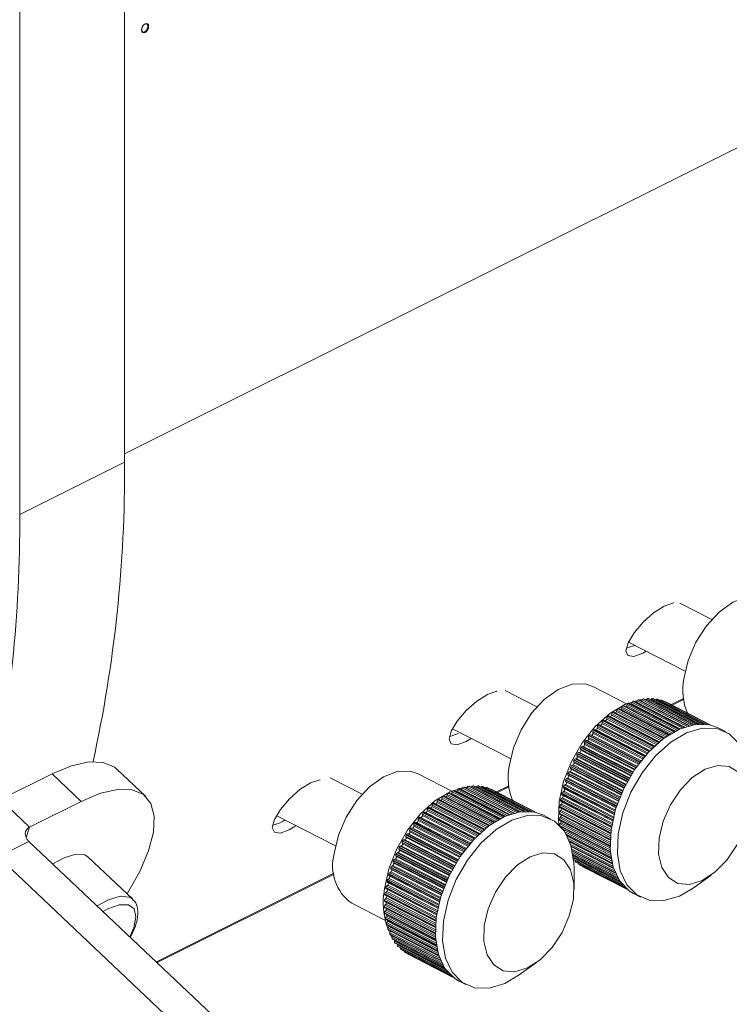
# Model space of a CAD drawing. Header units: millimetres. Extents: x -219 to 1361, y -849 to 661.
# Tile 58 of 73: x 1042 to 1091, y -92 to -25. Entities that reach past the tile are written whole.
import ezdxf

# ---------------------------------------------------------------- set-up
doc = ezdxf.new("R2010")
doc.units = ezdxf.units.MM

msp = doc.modelspace()

# ---------------------------------------------------------------- linework, layer by layer
at = {"color": 7, "linetype": 'Continuous', "lineweight": 15}
for p, q in [((1049.59, -55.042), (1049.59, 2.116)), ((1042.377, -1.49), (1042.377, -58.648)), ((1042.377, -58.648), (1049.59, -55.042)), ((1089.974, -65.862), (1087.783, -64.738)), ((1084.12, -67.841), (1084.731, -67.62)), ((1084.251, -67.422), (1088.149, -69.421)), ((1085.241, -68.175), (1085.458, -68.041)), ((1077.953, -71.872), (1075.762, -70.748)), ((1084.114, -71.66), (1081.798, -70.472)), ((1084.112, -71.813), (1084.152, -71.711)), ((1087.754, -73.405), (1084.282, -71.624)), ((1084.455, -71.666), (1084.5, -71.566)), ((1088.097, -73.268), (1084.627, -71.489)), ((1084.795, -71.554), (1084.846, -71.456)), ((1088.433, -73.165), (1084.969, -71.388)), ((1085.133, -71.473), (1085.186, -71.381)), ((1088.761, -73.096), (1085.304, -71.323)), ((1085.396, -71.37), (1085.501, -71.37)), ((1085.475, -71.411), (1085.518, -71.343)), ((1089.077, -73.06), (1085.632, -71.294)), ((1085.809, -71.385), (1085.841, -71.34)), ((1089.374, -73.056), (1085.95, -71.3)), ((1086.135, -71.395), (1086.152, -71.374)), ((1089.643, -73.079), (1086.256, -71.342)), ((1086.543, -71.418), (1086.548, -71.42)), ((1089.86, -73.119), (1086.548, -71.42)), ((1089.97, -73.146), (1086.824, -71.533)), ((1087.256, -71.755), (1088.043, -71.362)), ((1083.085, -72.446), (1083.108, -72.344)), ((1086.72, -74.011), (1083.245, -72.229)), ((1083.362, -72.289), (1083.369, -72.285)), ((1083.424, -72.204), (1083.454, -72.101)), ((1087.063, -73.777), (1083.589, -71.995)), ((1083.767, -71.992), (1083.802, -71.889)), ((1087.409, -73.575), (1083.935, -71.793)), ((1082.249, -73.103), (1082.31, -73.13)), ((1082.424, -73.018), (1082.435, -72.918)), ((1086.047, -74.566), (1082.573, -72.784)), ((1082.75, -72.718), (1082.768, -72.616)), ((1086.38, -74.274), (1082.906, -72.492)), ((1071.958, -73.922), (1072.569, -73.701)), ((1072.154, -73.393), (1076.128, -75.431)), ((1081.627, -73.81), (1081.695, -73.821)), ((1081.801, -73.692), (1081.8, -73.597)), ((1081.932, -73.444), (1081.996, -73.464)), ((1082.107, -73.343), (1082.112, -73.245)), ((1090.921, -73.578), (1090.426, -73.324)), ((1073.079, -74.257), (1073.422, -74.044)), ((1081.232, -74.453), (1081.219, -74.366)), ((1081.337, -74.196), (1081.408, -74.199)), ((1081.509, -74.063), (1081.502, -73.972)), ((1080.808, -75.021), (1080.883, -75.008)), ((1080.971, -74.86), (1080.953, -74.777)), ((1081.064, -74.6), (1081.137, -74.596)), ((1080.508, -75.715), (1080.477, -75.643)), ((1080.572, -75.455), (1080.648, -75.435)), ((1080.73, -75.282), (1080.705, -75.204)), ((1044.601, -76.489), (1041.066, -78.257)), ((1046.595, -78.375), (1044.601, -76.489)), ((1051.047, -78.038), (1049.054, -76.153)), ((1072.093, -77.67), (1069.777, -76.482)), ((1080.099, -76.428), (1080.087, -76.459)), ((1080.164, -76.353), (1080.242, -76.317)), ((1080.308, -76.158), (1080.272, -76.092)), ((1080.357, -75.9), (1080.434, -75.872)), ((1065.932, -77.882), (1063.741, -76.759)), ((1079.976, -77.06), (1079.929, -77.007)), ((1079.994, -76.811), (1080.072, -76.768)), ((1080.13, -76.607), (1080.088, -76.547)), ((1075.388, -79.585), (1071.914, -77.804)), ((1072.091, -77.823), (1072.131, -77.721)), ((1075.733, -79.415), (1072.261, -77.635)), ((1072.434, -77.677), (1072.48, -77.576)), ((1076.076, -79.279), (1072.606, -77.499)), ((1072.775, -77.565), (1072.825, -77.466)), ((1076.412, -79.176), (1072.948, -77.399)), ((1073.112, -77.483), (1073.165, -77.392)), ((1076.74, -79.106), (1073.284, -77.334)), ((1073.375, -77.38), (1073.48, -77.38)), ((1073.454, -77.421), (1073.497, -77.353)), ((1077.056, -79.071), (1073.611, -77.304)), ((1073.788, -77.395), (1073.82, -77.35)), ((1077.353, -79.067), (1073.929, -77.311)), ((1074.114, -77.406), (1074.131, -77.384)), ((1077.622, -79.09), (1074.235, -77.353)), ((1074.522, -77.429), (1074.527, -77.431)), ((1077.839, -79.129), (1074.527, -77.431)), ((1077.949, -79.157), (1074.803, -77.543)), ((1075.236, -77.765), (1076.022, -77.372)), ((1079.729, -77.732), (1079.806, -77.674)), ((1079.846, -77.513), (1079.795, -77.468)), ((1079.849, -77.272), (1079.927, -77.221)), ((1041.066, -78.257), (1043.059, -80.142)), ((1046.595, -78.375), (1043.059, -80.142)), ((1074.359, -80.284), (1070.885, -78.503)), ((1071.064, -78.457), (1071.087, -78.354)), ((1074.699, -80.021), (1071.224, -78.239)), ((1071.342, -78.299), (1071.348, -78.296)), ((1071.403, -78.214), (1071.433, -78.111)), ((1075.043, -79.788), (1071.568, -78.006)), ((1071.747, -78.003), (1071.781, -77.9)), ((1083.076, -80.162), (1079.604, -78.382)), ((1079.636, -78.189), (1079.711, -78.125)), ((1079.742, -77.965), (1079.686, -77.927)), ((1070.228, -79.113), (1070.289, -79.141)), ((1070.403, -79.028), (1070.415, -78.928)), ((1074.026, -80.576), (1070.553, -78.795)), ((1070.73, -78.728), (1070.747, -78.627)), ((1079.52, -78.763), (1079.523, -78.732)), ((1079.53, -79.082), (1079.601, -79.006)), ((1079.545, -78.827), (1083.018, -80.609)), ((1079.569, -78.64), (1079.643, -78.57)), ((1060.056, -79.364), (1064.107, -81.442)), ((1069.606, -79.82), (1069.675, -79.832)), ((1069.78, -79.702), (1069.78, -79.608)), ((1069.911, -79.455), (1069.976, -79.475)), ((1070.086, -79.353), (1070.091, -79.256)), ((1078.901, -79.588), (1078.406, -79.334)), ((1079.507, -79.687), (1082.982, -81.47)), ((1079.512, -79.263), (1082.987, -81.045)), ((1079.517, -79.512), (1079.586, -79.431)), ((1079.533, -79.929), (1079.598, -79.843)), ((1060.916, -80.338), (1061.386, -80.046)), ((1069.211, -80.463), (1069.198, -80.376)), ((1069.317, -80.206), (1069.388, -80.21)), ((1069.488, -80.073), (1069.481, -79.982)), ((1079.607, -80.137), (1083.003, -81.879)), ((1043.016, -81.124), (1040.895, -82.185)), ((1043.016, -81.124), (1084.213, -120.087)), ((1068.709, -81.292), (1068.684, -81.215)), ((1068.717, -81.09), (1068.7, -81.12)), ((1068.787, -81.031), (1068.862, -81.019)), ((1068.951, -80.87), (1068.932, -80.788)), ((1069.043, -80.61), (1069.116, -80.606)), ((1080.006, -80.709), (1083.051, -82.27)), ((1080.204, -81.143), (1083.124, -82.641)), ((1068.336, -81.91), (1068.413, -81.882)), ((1068.487, -81.725), (1068.457, -81.654)), ((1068.551, -81.465), (1068.628, -81.445)), ((1080.321, -81.501), (1083.223, -82.99)), ((1080.393, -81.799), (1083.345, -83.313)), ((1040.895, -82.185), (1082.092, -121.148)), ((1050.153, -85.106), (1047.096, -82.216)), ((1068.109, -82.617), (1068.068, -82.558)), ((1068.143, -82.363), (1068.221, -82.327)), ((1068.287, -82.168), (1068.251, -82.102)), ((1080.437, -82.043), (1083.488, -83.608)), ((1080.464, -82.238), (1083.65, -83.872)), ((1080.48, -82.386), (1083.824, -84.102)), ((1080.597, -82.464), (1080.601, -82.449)), ((1080.633, -82.563), (1083.997, -84.288)), ((1067.828, -83.282), (1067.906, -83.231)), ((1067.955, -83.07), (1067.908, -83.017)), ((1067.973, -82.821), (1068.051, -82.778)), ((1080.506, -84.413), (1080.506, -82.963)), ((1080.875, -82.742), (1080.872, -82.74)), ((1080.875, -82.742), (1084.136, -84.414)), ((1084.175, -84.446), (1081.118, -82.878)), ((1051.836, -89.465), (1064.002, -83.382)), ((1067.721, -83.975), (1067.666, -83.937)), ((1067.709, -83.742), (1067.785, -83.685)), ((1067.825, -83.524), (1067.774, -83.478)), ((1088.758, -84.301), (1089.936, -83.455)), ((1067.548, -84.65), (1067.622, -84.58)), ((1071.056, -86.173), (1067.583, -84.392)), ((1067.615, -84.199), (1067.691, -84.135)), ((1067.491, -85.274), (1070.966, -87.056)), ((1067.509, -85.092), (1067.58, -85.016)), ((1067.524, -84.838), (1070.997, -86.619)), ((1084.586, -84.713), (1085.08, -84.967)), ((1065.214, -85.381), (1067.529, -86.568)), ((1067.486, -85.698), (1070.961, -87.48)), ((1067.497, -85.523), (1067.565, -85.442)), ((1067.512, -85.939), (1067.577, -85.853)), ((1067.508, -86.107), (1070.982, -87.889)), ((1067.554, -86.338), (1067.616, -86.248)), ((1067.557, -86.499), (1071.03, -88.28)), ((1067.624, -86.719), (1067.682, -86.625)), ((1049.993, -87.723), (1050.333, -86.965)), ((1067.632, -86.871), (1071.104, -88.652)), ((1067.721, -87.077), (1067.774, -86.981)), ((1067.734, -87.222), (1071.202, -89)), ((1067.836, -87.429), (1067.742, -87.226)), ((1067.843, -87.412), (1067.892, -87.313)), ((1067.892, -87.313), (1067.896, -87.304)), ((1067.862, -87.548), (1071.324, -89.323)), ((1067.996, -87.709), (1067.915, -87.575)), ((1067.991, -87.721), (1068.029, -87.633)), ((1068.015, -87.848), (1071.468, -89.618)), ((1068.163, -88.002), (1068.188, -87.937)), ((1068.192, -88.12), (1071.629, -89.883)), ((1068.359, -88.254), (1068.372, -88.212)), ((1068.391, -88.362), (1071.803, -90.112)), ((1068.576, -88.475), (1068.58, -88.459)), ((1068.613, -88.573), (1071.976, -90.298)), ((1068.851, -88.75), (1068.834, -88.739)), ((1068.854, -88.752), (1068.851, -88.75)), ((1068.854, -88.752), (1072.115, -90.424)), ((1072.154, -90.456), (1069.097, -88.889)), ((1076.737, -90.312), (1077.915, -89.465)), ((1072.565, -90.724), (1073.06, -90.978))]:
    msp.add_line(p, q, dxfattribs=at)
at = {"color": 8, "linetype": 'Continuous', "lineweight": 15}
for p, q in [((1049.59, -54.476), (1140.665, -8.938)), ((1087.598, -73.478), (1084.152, -71.711)), ((1084.216, -71.636), (1087.707, -73.426)), ((1087.731, -73.415), (1084.241, -71.625)), ((1084.455, -71.666), (1087.803, -73.383)), ((1087.937, -73.328), (1084.5, -71.566)), ((1084.567, -71.496), (1088.053, -73.284)), ((1088.077, -73.275), (1084.591, -71.488)), ((1084.795, -71.554), (1088.121, -73.26)), ((1088.269, -73.211), (1084.846, -71.456)), ((1084.915, -71.392), (1088.393, -73.176)), ((1088.417, -73.169), (1084.938, -71.386)), ((1088.591, -73.128), (1085.186, -71.381)), ((1085.256, -71.323), (1088.725, -73.102)), ((1088.748, -73.098), (1085.279, -71.32)), ((1088.899, -73.076), (1085.518, -71.343)), ((1085.59, -71.29), (1089.045, -73.062)), ((1089.066, -73.061), (1085.612, -71.29)), ((1089.185, -73.055), (1085.841, -71.34)), ((1085.913, -71.294), (1089.347, -73.055)), ((1089.367, -73.056), (1085.935, -71.296)), ((1089.439, -73.059), (1086.152, -71.374)), ((1086.225, -71.335), (1089.621, -73.077)), ((1089.639, -73.079), (1086.246, -71.339)), ((1086.523, -71.412), (1089.846, -73.116)), ((1089.858, -73.118), (1086.543, -71.418)), ((1086.805, -71.524), (1089.967, -73.146)), ((1087.184, -71.718), (1088.034, -71.293)), ((1083.085, -72.446), (1086.484, -74.19)), ((1086.573, -74.12), (1083.108, -72.344)), ((1083.163, -72.257), (1086.663, -74.052)), ((1086.687, -74.035), (1083.187, -72.239)), ((1083.424, -72.204), (1086.815, -73.943)), ((1086.914, -73.875), (1083.454, -72.101)), ((1083.512, -72.018), (1087.01, -73.811)), ((1087.034, -73.796), (1083.536, -72.002)), ((1083.767, -71.992), (1087.147, -73.725)), ((1087.256, -73.66), (1083.802, -71.889)), ((1083.864, -71.81), (1087.359, -73.602)), ((1087.383, -73.589), (1083.888, -71.797)), ((1084.112, -71.813), (1087.477, -73.539)), ((1085.682, -74.926), (1082.176, -73.128)), ((1082.249, -73.103), (1085.722, -74.884)), ((1082.31, -73.13), (1085.724, -74.881)), ((1082.424, -73.018), (1085.836, -74.768)), ((1085.907, -74.698), (1082.435, -72.918)), ((1082.482, -72.826), (1085.986, -74.623)), ((1086.009, -74.601), (1082.505, -72.804)), ((1082.75, -72.718), (1086.157, -74.465)), ((1086.237, -74.395), (1082.768, -72.616)), ((1082.819, -72.527), (1086.321, -74.323)), ((1086.345, -74.303), (1082.842, -72.507)), ((1081.627, -73.81), (1085.104, -75.593)), ((1085.277, -75.38), (1081.8, -73.597)), ((1081.801, -73.692), (1085.222, -75.446)), ((1081.837, -73.502), (1085.344, -75.3)), ((1085.365, -75.275), (1081.859, -73.477)), ((1081.932, -73.444), (1085.407, -75.227)), ((1081.996, -73.464), (1085.415, -75.218)), ((1082.107, -73.343), (1085.524, -75.095)), ((1085.586, -75.027), (1082.112, -73.245)), ((1082.154, -73.151), (1085.659, -74.949)), ((1084.698, -76.15), (1081.219, -74.366)), ((1081.232, -74.453), (1084.657, -76.21)), ((1081.246, -74.27), (1084.753, -76.068)), ((1084.773, -76.041), (1081.265, -74.242)), ((1081.337, -74.196), (1084.816, -75.979)), ((1081.408, -74.199), (1084.833, -75.956)), ((1084.98, -75.755), (1081.502, -73.972)), ((1081.509, -74.063), (1084.932, -75.818)), ((1081.534, -73.876), (1085.041, -75.674)), ((1085.061, -75.648), (1081.554, -73.849)), ((1081.695, -73.821), (1085.117, -75.576)), ((1080.721, -75.11), (1084.229, -76.909)), ((1084.246, -76.879), (1080.738, -75.08)), ((1080.808, -75.021), (1084.288, -76.805)), ((1080.883, -75.008), (1084.31, -76.766)), ((1084.432, -76.562), (1080.953, -74.777)), ((1080.971, -74.86), (1084.398, -76.617)), ((1080.974, -74.682), (1084.482, -76.481)), ((1084.5, -76.452), (1080.992, -74.653)), ((1081.064, -74.6), (1084.543, -76.384)), ((1081.137, -74.596), (1084.563, -76.353)), ((1083.957, -77.428), (1080.477, -75.643)), ((1080.488, -75.55), (1083.996, -77.349)), ((1084.011, -77.319), (1080.503, -75.52)), ((1080.508, -75.715), (1083.936, -77.473)), ((1080.572, -75.455), (1084.052, -77.239)), ((1080.648, -75.435), (1084.076, -77.192)), ((1084.185, -76.989), (1080.705, -75.204)), ((1080.73, -75.282), (1084.157, -77.039)), ((1080.087, -76.459), (1083.595, -78.258)), ((1083.607, -78.227), (1080.099, -76.428)), ((1080.164, -76.353), (1083.643, -78.137)), ((1080.242, -76.317), (1083.668, -78.074)), ((1083.751, -77.876), (1080.272, -76.092)), ((1080.276, -76.001), (1083.784, -77.8)), ((1083.798, -77.769), (1080.29, -75.97)), ((1080.308, -76.158), (1083.734, -77.915)), ((1080.357, -75.9), (1083.836, -77.684)), ((1080.434, -75.872), (1083.862, -77.629)), ((1079.922, -76.922), (1083.43, -78.721)), ((1083.407, -78.791), (1079.929, -77.007)), ((1083.44, -78.689), (1079.933, -76.89)), ((1079.976, -77.06), (1083.399, -78.815)), ((1079.994, -76.811), (1083.472, -78.595)), ((1080.072, -76.768), (1083.497, -78.524)), ((1083.567, -78.331), (1080.088, -76.547)), ((1080.13, -76.607), (1083.555, -78.363)), ((1071.843, -77.821), (1075.338, -79.613)), ((1075.362, -79.6), (1071.867, -77.808)), ((1072.091, -77.823), (1075.457, -79.549)), ((1075.577, -79.488), (1072.131, -77.721)), ((1072.196, -77.646), (1075.686, -79.437)), ((1075.71, -79.426), (1072.22, -77.636)), ((1072.434, -77.677), (1075.782, -79.394)), ((1075.916, -79.338), (1072.48, -77.576)), ((1072.547, -77.507), (1076.032, -79.294)), ((1076.056, -79.286), (1072.571, -77.498)), ((1072.775, -77.565), (1076.1, -79.27)), ((1076.248, -79.222), (1072.825, -77.466)), ((1072.894, -77.402), (1076.373, -79.186)), ((1076.396, -79.18), (1072.918, -77.396)), ((1076.571, -79.138), (1073.165, -77.392)), ((1073.235, -77.333), (1076.705, -79.112)), ((1076.727, -79.109), (1073.259, -77.33)), ((1076.878, -79.087), (1073.497, -77.353)), ((1073.569, -77.301), (1077.024, -79.073)), ((1077.046, -79.071), (1073.592, -77.3)), ((1077.165, -79.066), (1073.82, -77.35)), ((1073.893, -77.305), (1077.326, -79.066)), ((1077.346, -79.066), (1073.914, -77.306)), ((1077.418, -79.07), (1074.131, -77.384)), ((1074.204, -77.345), (1077.6, -79.087)), ((1077.618, -79.089), (1074.225, -77.349)), ((1074.502, -77.422), (1077.825, -79.126)), ((1077.838, -79.129), (1074.522, -77.429)), ((1074.784, -77.534), (1077.946, -79.156)), ((1075.163, -77.728), (1076.013, -77.303)), ((1079.668, -77.851), (1083.174, -79.648)), ((1083.181, -79.617), (1079.675, -77.819)), ((1079.729, -77.732), (1083.205, -79.514)), ((1079.782, -77.387), (1083.289, -79.185)), ((1083.298, -79.153), (1079.791, -77.355)), ((1083.271, -79.251), (1079.795, -77.468)), ((1079.806, -77.674), (1083.226, -79.428)), ((1079.846, -77.513), (1083.267, -79.267)), ((1079.849, -77.272), (1083.326, -79.055)), ((1079.927, -77.221), (1083.349, -78.976)), ((1070.798, -78.537), (1074.3, -80.333)), ((1074.324, -80.314), (1070.821, -78.518)), ((1071.064, -78.457), (1074.463, -80.2)), ((1074.552, -80.131), (1071.087, -78.354)), ((1071.142, -78.267), (1074.643, -80.062)), ((1074.666, -80.045), (1071.166, -78.25)), ((1071.403, -78.214), (1074.794, -79.953)), ((1074.893, -79.885), (1071.433, -78.111)), ((1071.491, -78.028), (1074.989, -79.822)), ((1075.013, -79.806), (1071.515, -78.013)), ((1071.747, -78.003), (1075.126, -79.736)), ((1075.235, -79.671), (1071.781, -77.9)), ((1079.581, -78.31), (1083.085, -80.107)), ((1083.091, -80.076), (1079.586, -78.279)), ((1079.636, -78.189), (1083.109, -79.97)), ((1083.161, -79.709), (1079.686, -77.927)), ((1079.711, -78.125), (1083.127, -79.876)), ((1079.742, -77.965), (1083.159, -79.717)), ((1070.133, -79.162), (1073.639, -80.959)), ((1073.661, -80.936), (1070.155, -79.138)), ((1070.228, -79.113), (1073.701, -80.894)), ((1070.289, -79.141), (1073.703, -80.892)), ((1070.403, -79.028), (1073.816, -80.778)), ((1073.886, -80.708), (1070.415, -78.928)), ((1070.461, -78.836), (1073.965, -80.633)), ((1073.988, -80.611), (1070.484, -78.815)), ((1070.73, -78.728), (1074.136, -80.476)), ((1074.216, -80.406), (1070.747, -78.627)), ((1079.487, -79.206), (1082.989, -81.002)), ((1082.99, -80.972), (1079.488, -79.176)), ((1079.52, -78.763), (1083.023, -80.559)), ((1083.027, -80.529), (1079.523, -78.732)), ((1079.53, -79.082), (1082.997, -80.86)), ((1079.569, -78.64), (1083.04, -80.419)), ((1079.601, -79.006), (1083.005, -80.752)), ((1079.643, -78.57), (1083.053, -80.318)), ((1069.513, -79.886), (1073.02, -81.685)), ((1073.041, -81.658), (1069.534, -79.86)), ((1069.606, -79.82), (1073.084, -81.603)), ((1069.675, -79.832), (1073.097, -81.587)), ((1073.256, -81.39), (1069.78, -79.608)), ((1069.78, -79.702), (1073.201, -81.457)), ((1069.817, -79.512), (1073.323, -81.311)), ((1073.344, -81.286), (1069.838, -79.488)), ((1069.911, -79.455), (1073.386, -81.237)), ((1069.976, -79.475), (1073.394, -81.228)), ((1070.086, -79.353), (1073.503, -81.106)), ((1073.566, -81.037), (1070.091, -79.256)), ((1082.981, -81.402), (1079.481, -79.608)), ((1079.482, -79.637), (1082.981, -81.431)), ((1079.517, -79.512), (1082.98, -81.288)), ((1079.586, -79.431), (1082.982, -81.173)), ((1079.598, -79.843), (1082.985, -81.579)), ((1043.059, -80.142), (1042.812, -80.849)), ((1072.677, -82.16), (1069.198, -80.376)), ((1069.211, -80.463), (1072.636, -82.22)), ((1069.225, -80.28), (1072.732, -82.079)), ((1072.752, -82.051), (1069.244, -80.252)), ((1069.317, -80.206), (1072.795, -81.99)), ((1069.388, -80.21), (1072.812, -81.966)), ((1072.959, -81.765), (1069.481, -79.982)), ((1069.488, -80.073), (1072.912, -81.829)), ((1082.998, -81.818), (1079.501, -80.025)), ((1079.533, -79.929), (1082.99, -81.702)), ((1079.552, -80.077), (1083, -81.846)), ((1079.732, -80.287), (1083.012, -81.969)), ((1079.869, -80.479), (1083.026, -82.098)), ((1072.164, -82.999), (1068.684, -81.215)), ((1068.7, -81.12), (1072.208, -82.919)), ((1072.225, -82.889), (1068.717, -81.09)), ((1068.787, -81.031), (1072.267, -82.816)), ((1068.862, -81.019), (1072.29, -82.776)), ((1072.411, -82.572), (1068.932, -80.788)), ((1068.951, -80.87), (1072.378, -82.628)), ((1068.953, -80.692), (1072.461, -82.491)), ((1072.479, -82.462), (1068.971, -80.663)), ((1069.043, -80.61), (1072.522, -82.395)), ((1069.116, -80.606), (1072.542, -82.363)), ((1083.043, -82.216), (1079.967, -80.638)), ((1079.986, -80.673), (1083.047, -82.242)), ((1080.05, -80.793), (1083.062, -82.337)), ((1080.127, -80.955), (1083.088, -82.474)), ((1083.113, -82.593), (1080.183, -81.09)), ((1080.194, -81.118), (1083.119, -82.618)), ((1080.22, -81.188), (1083.135, -82.683)), ((1068.336, -81.91), (1071.816, -83.695)), ((1068.413, -81.882), (1071.841, -83.64)), ((1071.937, -83.438), (1068.457, -81.654)), ((1068.467, -81.561), (1071.975, -83.36)), ((1071.991, -83.329), (1068.482, -81.53)), ((1068.487, -81.725), (1071.915, -83.483)), ((1068.551, -81.465), (1072.031, -83.25)), ((1068.628, -81.445), (1072.055, -83.203)), ((1068.709, -81.292), (1072.136, -83.05)), ((1080.272, -81.339), (1083.173, -82.827)), ((1083.209, -82.948), (1080.309, -81.46)), ((1080.315, -81.483), (1083.217, -82.971)), ((1080.324, -81.513), (1083.227, -83.002)), ((1080.361, -81.657), (1083.281, -83.154)), ((1083.33, -83.277), (1080.386, -81.767)), ((1080.39, -81.786), (1083.339, -83.298)), ((1080.416, -81.918), (1083.409, -83.453)), ((1068.066, -82.47), (1071.574, -84.269)), ((1071.547, -84.342), (1068.068, -82.558)), ((1071.587, -84.237), (1068.079, -82.438)), ((1068.109, -82.617), (1071.535, -84.374)), ((1068.143, -82.363), (1071.622, -84.147)), ((1068.221, -82.327), (1071.647, -84.084)), ((1071.73, -83.887), (1068.251, -82.102)), ((1068.255, -82.012), (1071.763, -83.811)), ((1071.777, -83.779), (1068.269, -81.98)), ((1068.287, -82.168), (1071.714, -83.925)), ((1083.472, -83.578), (1080.433, -82.019)), ((1080.436, -82.035), (1083.483, -83.597)), ((1080.45, -82.128), (1083.552, -83.719)), ((1083.633, -83.848), (1080.462, -82.221)), ((1080.463, -82.233), (1083.645, -83.865)), ((1080.47, -82.29), (1083.704, -83.949)), ((1083.808, -84.082), (1080.479, -82.375)), ((1080.479, -82.384), (1083.82, -84.097)), ((1080.597, -82.464), (1083.851, -84.133)), ((1083.984, -84.274), (1080.61, -82.545)), ((1080.626, -82.558), (1083.995, -84.286)), ((1067.828, -83.282), (1071.305, -85.065)), ((1067.902, -82.933), (1071.409, -84.731)), ((1067.906, -83.231), (1071.329, -84.987)), ((1071.386, -84.801), (1067.908, -83.017)), ((1071.42, -84.7), (1067.912, -82.901)), ((1067.955, -83.07), (1071.378, -84.826)), ((1067.973, -82.821), (1071.452, -84.605)), ((1068.051, -82.778), (1071.476, -84.534)), ((1084.128, -84.407), (1080.854, -82.728)), ((1080.872, -82.74), (1084.135, -84.413)), ((1051.785, -89.417), (1063.993, -83.314)), ((1067.647, -83.861), (1071.153, -85.659)), ((1071.16, -85.627), (1067.654, -83.829)), ((1071.14, -85.719), (1067.666, -83.937)), ((1067.709, -83.742), (1071.184, -85.524)), ((1067.721, -83.975), (1071.138, -85.728)), ((1067.762, -83.397), (1071.268, -85.196)), ((1071.277, -85.164), (1067.77, -83.366)), ((1071.251, -85.261), (1067.774, -83.478)), ((1067.785, -83.685), (1071.205, -85.438)), ((1067.825, -83.524), (1071.246, -85.278)), ((1067.548, -84.65), (1071.019, -86.43)), ((1067.56, -84.32), (1071.065, -86.118)), ((1071.07, -86.086), (1067.565, -84.289)), ((1067.615, -84.199), (1071.088, -85.98)), ((1067.622, -84.58), (1071.032, -86.329)), ((1067.691, -84.135), (1071.106, -85.887)), ((1067.466, -85.216), (1070.968, -87.012)), ((1070.969, -86.982), (1067.468, -85.186)), ((1067.499, -84.773), (1071.003, -86.57)), ((1071.006, -86.539), (1067.503, -84.742)), ((1067.509, -85.092), (1070.976, -86.87)), ((1067.58, -85.016), (1070.984, -86.762)), ((1070.96, -87.413), (1067.46, -85.618)), ((1067.461, -85.647), (1070.96, -87.442)), ((1067.497, -85.523), (1070.96, -87.299)), ((1067.512, -85.939), (1070.97, -87.712)), ((1067.565, -85.442), (1070.961, -87.183)), ((1067.577, -85.853), (1070.964, -87.59)), ((1070.977, -87.828), (1067.48, -86.035)), ((1067.483, -86.063), (1070.979, -87.856)), ((1071.022, -88.226), (1067.528, -86.435)), ((1067.533, -86.461), (1071.026, -88.253)), ((1067.554, -86.338), (1071.006, -88.108)), ((1067.616, -86.248), (1070.991, -87.979)), ((1067.682, -86.625), (1071.041, -88.348)), ((1050.221, -87.084), (1049.957, -87.689)), ((1071.092, -88.603), (1067.603, -86.814)), ((1067.61, -86.84), (1071.098, -88.629)), ((1067.624, -86.719), (1071.067, -88.484)), ((1071.189, -88.958), (1067.705, -87.172)), ((1067.713, -87.195), (1071.196, -88.981)), ((1067.721, -87.077), (1071.152, -88.837)), ((1067.774, -86.981), (1071.114, -88.693)), ((1067.892, -87.313), (1071.206, -89.013)), ((1071.309, -89.287), (1067.834, -87.505)), ((1067.843, -87.412), (1071.26, -89.165)), ((1067.843, -87.527), (1071.318, -89.309)), ((1071.451, -89.588), (1067.987, -87.812)), ((1067.991, -87.721), (1071.388, -89.463)), ((1067.998, -87.832), (1071.462, -89.608)), ((1068.163, -88.002), (1071.531, -89.73)), ((1071.613, -89.858), (1068.165, -88.09)), ((1068.178, -88.108), (1071.624, -89.875)), ((1068.359, -88.254), (1071.683, -89.959)), ((1071.787, -90.093), (1068.366, -88.338)), ((1068.381, -88.354), (1071.8, -90.107)), ((1068.576, -88.475), (1071.831, -90.144)), ((1071.963, -90.285), (1068.589, -88.555)), ((1068.606, -88.569), (1071.974, -90.296)), ((1072.107, -90.418), (1068.834, -88.739)), ((1068.851, -88.75), (1072.115, -90.424))]:
    msp.add_line(p, q, dxfattribs=at)
at = {"color": 7, "linetype": 'Continuous', "lineweight": 15, "flags": 128}
for points in [[(1051.004, -25.489), (1050.911, -25.513), (1050.832, -25.488), (1050.779, -25.417), (1050.76, -25.312), (1050.779, -25.189), (1050.832, -25.065), (1050.911, -24.961), (1051.004, -24.891), (1051.098, -24.867), (1051.177, -24.892), (1051.23, -24.963), (1051.248, -25.068), (1051.23, -25.192), (1051.177, -25.315), (1051.098, -25.42), (1051.004, -25.489)], [(1051.041, -24.894), (1050.992, -24.911), (1050.977, -24.919)], [(1050.789, -25.397), (1050.834, -25.456), (1050.907, -25.479), (1050.992, -25.457)], [(1093.818, -64.462), (1093.284, -64.283), (1092.39, -64.308), (1091.432, -64.674), (1090.483, -65.354), (1089.611, -66.298), (1088.883, -67.436), (1088.351, -68.683), (1088.055, -69.947)], [(1087.359, -64.727), (1087.336, -64.723), (1086.707, -64.941), (1085.979, -65.4), (1085.252, -66.05), (1084.635, -66.773), (1084.226, -67.464), (1084.071, -68.016), (1084.216, -68.338), (1084.62, -68.4), (1085.241, -68.175), (1085.241, -68.175)], [(1081.798, -70.472), (1081.263, -70.293), (1080.369, -70.318), (1079.411, -70.684), (1078.462, -71.364), (1077.59, -72.308), (1076.862, -73.446), (1076.33, -74.694), (1076.035, -75.958)], [(1075.197, -70.808), (1075.173, -70.804), (1074.545, -71.022), (1073.817, -71.482), (1073.09, -72.131), (1072.473, -72.854), (1072.064, -73.545), (1071.909, -74.097), (1072.054, -74.419), (1072.457, -74.481), (1073.079, -74.257), (1073.079, -74.257)], [(1079.484, -78.376), (1079.79, -77.001), (1080.327, -75.633), (1081.064, -74.35), (1081.958, -73.226), (1082.957, -72.328), (1084.003, -71.707), (1084.863, -71.429)], [(1084.786, -71.57), (1084.789, -71.566), (1084.795, -71.554)], [(1085.001, -71.405), (1085.035, -71.4), (1085.185, -71.382)], [(1085.935, -71.296), (1085.944, -71.298), (1085.95, -71.3)], [(1086.246, -71.339), (1086.254, -71.342), (1086.256, -71.342)], [(1090.426, -73.324), (1089.824, -73.111), (1088.827, -73.086), (1087.752, -73.406), (1086.664, -74.052), (1085.624, -74.987), (1084.694, -76.156), (1083.927, -77.491), (1083.368, -78.915), (1083.05, -80.345)], [(1083.544, -80.599), (1083.863, -79.169), (1084.422, -77.745), (1085.189, -76.409), (1086.119, -75.24), (1087.158, -74.306), (1088.247, -73.66), (1089.321, -73.34), (1090.319, -73.365), (1091.182, -73.733), (1091.86, -74.423), (1092.314, -75.395), (1092.517, -76.593), (1092.527, -76.953)], [(1049.054, -76.153), (1048.893, -76.019), (1048.122, -75.693), (1047.123, -75.664), (1045.934, -75.933), (1044.601, -76.489)], [(1069.777, -76.482), (1069.242, -76.304), (1068.348, -76.328), (1067.391, -76.694), (1066.441, -77.375), (1065.57, -78.319), (1064.841, -79.457), (1064.309, -80.704), (1064.014, -81.968)], [(1086.351, -80.91), (1086.323, -81.999), (1086.544, -82.926), (1086.999, -83.616), (1087.649, -84.013), (1088.442, -84.085), (1089.314, -83.825), (1090.194, -83.255), (1091.011, -82.422), (1091.699, -81.392), (1092.202, -80.249), (1092.479, -79.085), (1092.508, -77.996), (1092.286, -77.069), (1091.831, -76.379), (1091.181, -75.982), (1090.388, -75.911), (1089.516, -76.17), (1088.636, -76.74), (1087.819, -77.574), (1087.131, -78.604), (1086.628, -79.746), (1086.351, -80.91)], [(1063.035, -76.889), (1063.011, -76.885), (1062.382, -77.103), (1061.655, -77.563), (1060.928, -78.212), (1060.31, -78.935), (1059.901, -79.626), (1059.747, -80.178), (1059.892, -80.5), (1060.295, -80.562), (1060.916, -80.338), (1060.916, -80.338)], [(1049.756, -84.731), (1049.783, -84.689), (1050.639, -83.188), (1051.247, -81.768), (1051.583, -80.484), (1051.634, -79.385), (1051.399, -78.514), (1050.886, -77.904), (1050.115, -77.578), (1049.116, -77.549), (1047.928, -77.818), (1046.595, -78.375)], [(1067.463, -84.386), (1067.769, -83.012), (1068.306, -81.643), (1069.043, -80.36), (1069.937, -79.237), (1070.936, -78.339), (1071.982, -77.718), (1072.842, -77.44)], [(1072.765, -77.581), (1072.768, -77.576), (1072.775, -77.565)], [(1072.98, -77.415), (1073.015, -77.41), (1073.164, -77.393)], [(1073.914, -77.306), (1073.923, -77.308), (1073.929, -77.311)], [(1074.225, -77.349), (1074.233, -77.352), (1074.235, -77.353)], [(1079.452, -79.978), (1079.427, -79.676), (1079.484, -78.376)], [(1078.406, -79.334), (1077.803, -79.121), (1076.806, -79.096), (1075.731, -79.416), (1074.643, -80.062), (1073.603, -80.997), (1072.673, -82.166), (1071.906, -83.501), (1071.347, -84.926), (1071.029, -86.356)], [(1079.642, -78.915), (1079.642, -78.904), (1079.641, -78.893), (1079.639, -78.883), (1079.636, -78.874), (1079.636, -78.874)], [(1071.524, -86.61), (1071.842, -85.179), (1072.401, -83.755), (1073.168, -82.42), (1074.098, -81.251), (1075.138, -80.316), (1076.226, -79.67), (1077.301, -79.35), (1078.298, -79.375), (1079.161, -79.743), (1079.839, -80.434), (1080.293, -81.406), (1080.496, -82.603), (1080.506, -82.963)], [(1079.481, -79.608), (1079.481, -79.611), (1079.481, -79.615), (1079.481, -79.619), (1079.481, -79.622), (1079.481, -79.626), (1079.481, -79.63), (1079.481, -79.633), (1079.482, -79.637)], [(1079.622, -79.339), (1079.622, -79.328), (1079.621, -79.319)], [(1043.059, -80.142), (1042.934, -80.223), (1042.839, -80.326), (1042.778, -80.445), (1042.754, -80.576), (1042.766, -80.716), (1042.816, -80.857), (1042.9, -80.995), (1043.016, -81.124)], [(1083.05, -80.345), (1082.99, -81.698), (1083.193, -82.896), (1083.647, -83.868), (1084.325, -84.558), (1084.586, -84.713)], [(1088.758, -84.301), (1087.755, -84.885), (1086.68, -85.205), (1085.683, -85.18), (1084.82, -84.812), (1084.142, -84.122), (1083.688, -83.15), (1083.485, -81.952), (1083.544, -80.599)], [(1074.33, -86.92), (1074.302, -88.009), (1074.523, -88.937), (1074.978, -89.627), (1075.628, -90.023), (1076.421, -90.095), (1077.293, -89.835), (1078.173, -89.266), (1078.991, -88.432), (1079.678, -87.402), (1080.181, -86.259), (1080.458, -85.096), (1080.487, -84.006), (1080.265, -83.079), (1079.811, -82.389), (1079.16, -81.993), (1078.367, -81.921), (1077.495, -82.181), (1076.615, -82.75), (1075.798, -83.584), (1075.11, -84.614), (1074.607, -85.757), (1074.33, -86.92)], [(1044.653, -82.673), (1045.426, -82.255), (1046.231, -82.013), (1046.853, -82.064), (1047.096, -82.216)], [(1080.633, -82.563), (1080.633, -82.563), (1080.626, -82.558)], [(1067.602, -85.349), (1067.601, -85.338), (1067.6, -85.33)], [(1067.621, -84.925), (1067.621, -84.914), (1067.621, -84.903), (1067.618, -84.893), (1067.615, -84.885), (1067.615, -84.885)], [(1067.48, -86.035), (1067.481, -86.038), (1067.481, -86.042), (1067.481, -86.046), (1067.482, -86.049), (1067.482, -86.053), (1067.482, -86.056), (1067.483, -86.06), (1067.483, -86.063)], [(1071.029, -86.356), (1070.969, -87.709), (1071.172, -88.906), (1071.626, -89.878), (1072.304, -90.568), (1072.565, -90.724)], [(1076.737, -90.312), (1075.734, -90.895), (1074.66, -91.215), (1073.662, -91.19), (1072.799, -90.822), (1072.121, -90.132), (1071.667, -89.16), (1071.464, -87.963), (1071.524, -86.61)], [(1068.391, -88.362), (1068.387, -88.36), (1068.381, -88.354)], [(1068.613, -88.573), (1068.612, -88.573), (1068.606, -88.569)]]:
    msp.add_lwpolyline(points, dxfattribs=at)
at = {"color": 8, "linetype": 'Continuous', "lineweight": 15, "flags": 128}
for points in [[(1050.992, -25.457), (1051.077, -25.393), (1051.149, -25.298), (1051.198, -25.185), (1051.214, -25.073), (1051.198, -24.977), (1051.149, -24.912), (1051.077, -24.889), (1051.041, -24.894)], [(1047.71, -85.563), (1048.482, -85.145), (1049.287, -84.904), (1049.91, -84.955), (1050.152, -85.106)], [(1048.117, -85.948), (1048.43, -85.778), (1049.225, -85.488), (1049.852, -85.487), (1050.248, -85.776), (1050.375, -86.327), (1050.221, -87.084)]]:
    msp.add_lwpolyline(points, dxfattribs=at)
at = {"color": 7, "linetype": 'Continuous', "lineweight": 15}
for centre, radius, start, end in [((955.944, -55.603), 93.648, 347.64455, 0.34359), ((1092.153, -70.708), 4.167, 169.47765, 202.50703), ((1084.28, -71.756), 0.136, 117.97015, 160.31441), ((1086.731, -77.282), 6.18, 113.76576, 114.01137), ((1084.262, -71.667), 0.0471, 65.45537, 117.54935), ((1084.311, -71.602), 0.158, 320.77663, 335.88567), ((1084.62, -71.613), 0.128, 114.00656, 158.16426), ((1085.764, -74.908), 3.615, 108.91875, 109.3219), ((1084.608, -71.529), 0.0442, 64.34667, 112.22482), ((1084.955, -71.504), 0.12, 109.697, 156.06079), ((1086.17, -76.392), 5.155, 103.8198, 104.09094), ((1084.95, -71.427), 0.0427, 64.00786, 105.87346), ((1085.285, -71.43), 0.111, 105.02646, 153.98402), ((1085.756, -74.656), 3.37, 98.13509, 98.53359), ((1085.286, -71.36), 0.0413, 63.73288, 99.41261), ((1085.607, -71.39), 0.101, 99.90467, 151.96321), ((1085.727, -74.525), 3.237, 92.02583, 92.42516), ((1085.615, -71.329), 0.039, 63.05812, 93.05908), ((1085.92, -71.386), 0.0918, 94.2726, 149.95838), ((1085.677, -74.632), 3.346, 85.58008, 85.95448), ((1086.222, -71.418), 0.0828, 88.09848, 147.92762), ((1085.904, -73.025), 1.72, 78.51382, 79.22353), ((1086.512, -71.485), 0.0745, 81.36646, 145.8034), ((1085.51, -74.515), 3.265, 71.55975, 71.92784), ((1086.786, -71.573), 0.0527, 69.36294, 121.67606), ((1095.523, -53.376), 20.134, 244.3404, 244.39963), ((1082.934, -72.412), 0.155, 309.60394, 347.13514), ((1083.258, -72.377), 0.153, 128.20715, 167.24107), ((1088.648, -79.735), 9.274, 126.07988, 126.26248), ((1083.224, -72.279), 0.0543, 67.67255, 133.3714), ((1083.279, -72.164), 0.151, 306.46631, 344.71514), ((1083.597, -72.14), 0.149, 125.00093, 164.85895), ((1086.676, -76.982), 5.887, 122.2321, 122.50979), ((1083.568, -72.045), 0.0535, 67.9921, 127.30756), ((1083.622, -71.944), 0.153, 309.48918, 341.65859), ((1083.939, -71.932), 0.144, 121.65264, 162.50632), ((1087.21, -77.996), 7.033, 118.18501, 118.40929), ((1083.915, -71.839), 0.0495, 66.26756, 122.98308), ((1084.022, -71.792), 0.0924, 306.81933, 347.17535), ((1086.955, -77.72), 6.627, 136.14066, 136.41824), ((1082.231, -73.168), 0.068, 75.09154, 143.79598), ((1082.327, -73.067), 0.0662, 254.485, 322.06927), ((1082.268, -72.997), 0.157, 315.23881, 352.44765), ((1082.59, -72.938), 0.156, 133.93026, 172.4888), ((1087.704, -78.385), 7.627, 132.97603, 133.21145), ((1082.553, -72.844), 0.0625, 71.08263, 140.85911), ((1082.649, -72.752), 0.0752, 275.75763, 314.9136), ((1082.596, -72.69), 0.156, 312.47723, 349.72881), ((1082.921, -72.644), 0.155, 131.10169, 169.85954), ((1086.956, -77.478), 6.452, 129.61075, 129.88121), ((1082.885, -72.547), 0.0583, 69.36167, 137.25435), ((1082.978, -72.463), 0.0871, 290.13178, 308.76199), ((1081.626, -73.894), 0.0841, 88.97549, 148.16124), ((1081.697, -73.739), 0.0822, 268.52227, 326.64267), ((1081.649, -73.688), 0.152, 320.35832, 358.35915), ((1081.953, -73.602), 0.152, 139.09159, 178.32908), ((1091.562, -81.837), 12.808, 139.25168, 139.39831), ((1081.922, -73.519), 0.0756, 82.29355, 146.08039), ((1082.007, -73.391), 0.0738, 261.79622, 324.43768), ((1081.952, -73.33), 0.155, 317.82479, 355.37796), ((1082.266, -73.258), 0.155, 136.54223, 175.35905), ((1081.092, -74.466), 0.14, 324.96864, 5.1982), ((1081.36, -74.353), 0.142, 143.79112, 184.99263), ((1089.155, -79.762), 9.63, 145.02479, 145.22549), ((1081.346, -74.288), 0.093, 95.04055, 150.23547), ((1081.401, -74.109), 0.091, 274.65146, 328.78024), ((1081.362, -74.067), 0.147, 322.72195, 1.65169), ((1081.65, -73.968), 0.148, 141.49018, 181.54021), ((1101.445, -89.251), 25.156, 142.24801, 142.32384), ((1080.828, -75.176), 0.126, 148.14149, 192.79569), ((1097.179, -84.351), 18.875, 150.58193, 150.68586), ((1080.838, -75.128), 0.112, 105.64752, 154.28453), ((1080.854, -74.902), 0.11, 285.41558, 332.91163), ((1081.085, -74.757), 0.134, 145.97309, 188.77084), ((1080.84, -74.881), 0.133, 327.24881, 8.92823), ((1073.414, -69.92), 8.935, 327.79176, 328.01002), ((1081.083, -74.701), 0.102, 100.59598, 152.25179), ((1081.119, -74.497), 0.1, 280.2837, 330.84699), ((1080.381, -75.755), 0.128, 294.3956, 337.12984), ((1080.59, -75.609), 0.117, 150.21204, 197.16007), ((1087.613, -79.097), 7.959, 153.2924, 153.53894), ((1080.398, -75.75), 0.116, 331.54506, 17.42521), ((1080.614, -75.568), 0.121, 110.30331, 156.32395), ((1080.607, -75.323), 0.119, 290.10679, 334.9874), ((1080.608, -75.31), 0.125, 329.44332, 12.98041), ((1080.132, -76.719), 4.167, 169.47797, 202.50885), ((1080.176, -76.502), 0.0985, 154.20338, 207.2721), ((1080.229, -76.473), 0.137, 118.47257, 160.58383), ((1080.177, -76.197), 0.136, 298.31326, 339.3433), ((1080.372, -76.051), 0.108, 152.24163, 202.00687), ((1077.234, -74.636), 3.335, 335.83626, 336.42325), ((1080.41, -76.018), 0.13, 114.55758, 158.4314), ((1080.209, -76.198), 0.106, 333.60072, 22.27618), ((1080.004, -76.958), 0.0894, 156.30866, 213.03068), ((1080.246, -77.012), 0.336, 158.81537, 164.5474), ((1079.841, -77.1), 0.149, 305.35783, 343.96188), ((1080.071, -76.933), 0.144, 122.11057, 162.81677), ((1079.903, -77.108), 0.0874, 337.74491, 33.43335), ((1079.996, -76.646), 0.143, 301.98846, 341.57898), ((1080.044, -76.652), 0.0966, 335.67239, 27.61067), ((1071.918, -77.943), 0.143, 121.59937, 162.55959), ((1075.089, -83.819), 6.82, 118.18468, 118.41555), ((1071.894, -77.85), 0.05, 66.55479, 122.73867), ((1072, -77.802), 0.0932, 306.96942, 346.98237), ((1072.26, -77.767), 0.136, 117.96171, 160.30182), ((1074.975, -83.89), 6.834, 113.77293, 113.99466), ((1072.242, -77.678), 0.0473, 65.58994, 117.47003), ((1072.286, -77.61), 0.162, 320.97024, 335.69206), ((1072.599, -77.624), 0.128, 114.00639, 158.14572), ((1074.006, -81.68), 4.421, 108.94202, 109.27108), ((1072.587, -77.54), 0.0452, 64.93638, 111.70639), ((1072.934, -77.515), 0.12, 109.697, 156.06079), ((1073.868, -81.27), 3.988, 103.78013, 104.13061), ((1072.929, -77.438), 0.043, 64.20347, 105.77061), ((1073.264, -77.44), 0.11, 105.00079, 154.02291), ((1073.736, -80.666), 3.37, 98.13509, 98.53359), ((1073.265, -77.371), 0.0413, 63.73288, 99.41261), ((1073.586, -77.401), 0.101, 99.90467, 151.96321), ((1073.855, -84.22), 6.925, 92.18121, 92.36824), ((1073.593, -77.34), 0.0404, 63.56912, 92.54807), ((1073.9, -77.396), 0.0918, 94.2726, 149.95838), ((1073.657, -80.643), 3.346, 85.58008, 85.95448), ((1074.202, -77.428), 0.0829, 88.11156, 147.91455), ((1073.547, -80.765), 3.482, 78.77045, 79.1216), ((1074.491, -77.496), 0.0746, 81.41271, 145.76067), ((1072.977, -82.054), 4.877, 71.52989, 71.77595), ((1074.765, -77.583), 0.0525, 69.25207, 121.74515), ((1074.05, -79.089), 1.72, 64.02328, 64.71675), ((1079.736, -77.875), 0.0724, 160.45881, 226.23636), ((1063.882, -74.359), 16.167, 347.52896, 347.64413), ((1079.825, -77.852), 0.153, 128.56001, 167.6205), ((1079.857, -77.417), 0.0805, 158.27619, 219.34859), ((1087.158, -79.402), 7.646, 164.47081, 164.71884), ((1079.936, -77.393), 0.15, 125.44553, 165.18482), ((1079.711, -77.554), 0.153, 308.55174, 346.32132), ((1079.786, -77.564), 0.0788, 339.93881, 39.76197), ((1070.9, -78.654), 0.155, 131.1199, 169.84134), ((1078.308, -87.545), 11.728, 129.67158, 129.82038), ((1070.864, -78.557), 0.0583, 69.35751, 137.25851), ((1070.957, -78.473), 0.0871, 290.13178, 308.76199), ((1070.913, -78.422), 0.154, 309.57222, 347.16686), ((1071.237, -78.388), 0.153, 128.14311, 167.30512), ((1075.941, -84.803), 8.109, 126.08219, 126.29071), ((1071.203, -78.289), 0.0544, 67.71079, 133.35846), ((1071.258, -78.174), 0.151, 306.46631, 344.71514), ((1071.577, -78.15), 0.149, 125.04653, 164.81335), ((1074.478, -82.716), 5.559, 122.2141, 122.50868), ((1071.548, -78.055), 0.0535, 67.9989, 127.30076), ((1071.601, -77.954), 0.153, 309.46785, 341.64913), ((1079.643, -78.329), 0.0652, 162.8725, 233.64903), ((1086.845, -79.492), 7.36, 170.50789, 170.75558), ((1079.739, -78.305), 0.155, 131.46754, 170.20719), ((1079.533, -78.457), 0.157, 314.35905, 351.51866), ((1079.625, -78.464), 0.0657, 345.31767, 48.56532), ((1079.608, -78.008), 0.156, 311.53929, 348.84333), ((1079.694, -78.016), 0.0707, 342.19264, 46.7232), ((1070.246, -79.268), 0.155, 136.56532, 175.33595), ((1076.352, -85.086), 8.589, 136.17236, 136.38654), ((1070.21, -79.179), 0.0679, 75.08823, 143.79929), ((1070.307, -79.077), 0.0663, 254.50879, 322.05604), ((1070.248, -79.007), 0.157, 315.26261, 352.45657), ((1070.569, -78.948), 0.156, 133.89852, 172.5518), ((1088.92, -98.543), 27.002, 133.06049, 133.12699), ((1070.532, -78.854), 0.0626, 71.14967, 140.80595), ((1070.628, -78.763), 0.0753, 275.764, 314.90954), ((1070.576, -78.701), 0.156, 312.44588, 349.7908), ((1079.546, -79.214), 0.0598, 171.8704, 235.11354), ((1084.988, -79.445), 5.506, 177.19583, 177.50914), ((1079.642, -79.187), 0.155, 136.88013, 175.74523), ((1079.579, -78.777), 0.0608, 166.25517, 235.30171), ((1079.678, -78.751), 0.156, 134.26275, 172.87802), ((1079.487, -78.9), 0.156, 316.99609, 354.38681), ((1069.629, -79.978), 0.148, 141.48186, 181.58623), ((1064.219, -75.766), 6.709, 322.10842, 322.39313), ((1069.605, -79.904), 0.0839, 88.93822, 148.20079), ((1069.677, -79.75), 0.082, 268.48531, 326.68084), ((1069.629, -79.698), 0.152, 320.3063, 358.41117), ((1069.932, -79.612), 0.152, 139.06804, 178.35263), ((1083.931, -91.607), 18.588, 139.30645, 139.40735), ((1069.901, -79.53), 0.0756, 82.30337, 146.07058), ((1069.986, -79.402), 0.0738, 261.79622, 324.43768), ((1069.931, -79.341), 0.155, 317.82347, 355.34442), ((1079.632, -79.611), 0.152, 139.39532, 178.78237), ((1079.537, -79.641), 0.0556, 175.77223, 236.87389), ((1079.469, -79.332), 0.153, 319.5362, 357.33229), ((1079.481, -79.751), 0.149, 321.97992, 0.48104), ((1069.098, -80.508), 0.1, 280.27825, 330.85244), ((1069.071, -80.476), 0.14, 325.01918, 5.14766), ((1069.339, -80.364), 0.142, 143.7622, 185.02154), ((1076.586, -85.39), 8.961, 145.0173, 145.23298), ((1069.325, -80.299), 0.093, 95.04055, 150.23547), ((1069.38, -80.119), 0.091, 274.6603, 328.77139), ((1069.341, -80.077), 0.147, 322.7348, 1.61912), ((1079.648, -80.019), 0.147, 141.76545, 182.01046), ((1079.527, -80.153), 0.138, 342.28238, 354.61544), ((1068.807, -81.187), 0.126, 148.15946, 192.75497), ((1068.817, -81.139), 0.112, 105.67558, 154.25648), ((1068.833, -80.913), 0.11, 285.40125, 332.92596), ((1069.065, -80.767), 0.135, 145.9934, 188.72919), ((1068.819, -80.891), 0.133, 327.231, 8.92369), ((1077.026, -85.736), 9.519, 147.79846, 148.00333), ((1069.062, -80.711), 0.102, 100.59361, 152.25417), ((1068.389, -82.028), 0.129, 114.53079, 158.44868), ((1068.361, -81.765), 0.128, 294.3911, 337.14385), ((1068.569, -81.619), 0.117, 150.20972, 197.18664), ((1080.031, -87.334), 12.925, 153.3161, 153.46799), ((1068.377, -81.76), 0.116, 331.52884, 17.41603), ((1068.593, -81.579), 0.121, 110.30243, 156.32483), ((1068.587, -81.333), 0.119, 290.10136, 334.99283), ((1068.587, -81.32), 0.125, 329.4337, 12.96622), ((1067.048, -82.818), 3.151, 164.34252, 234.40339), ((1068.155, -82.513), 0.0985, 154.24404, 207.25908), ((1081.756, -87.733), 14.667, 158.83819, 158.97074), ((1068.208, -82.484), 0.137, 118.45911, 160.59729), ((1068.023, -82.662), 0.0967, 335.6967, 27.58637), ((1068.156, -82.207), 0.136, 298.3313, 339.33599), ((1068.351, -82.062), 0.108, 152.22546, 201.99716), ((1076.186, -85.502), 8.665, 156.01681, 156.2427), ((1068.189, -82.208), 0.106, 333.59978, 22.30423), ((1080.671, -82.493), 0.0795, 158.65889, 220.20334), ((1081.652, -81.334), 1.597, 229.28729, 230.04601), ((1067.915, -83.404), 0.15, 125.44478, 165.17279), ((1067.983, -82.969), 0.0893, 156.2649, 213.01544), ((1075.963, -85.58), 8.485, 161.59652, 161.82323), ((1067.82, -83.11), 0.149, 305.38628, 343.90757), ((1068.05, -82.943), 0.144, 122.07008, 162.84551), ((1067.882, -83.118), 0.0874, 337.77071, 33.43843), ((1067.976, -82.656), 0.143, 301.98234, 341.57324), ((1080.899, -82.679), 0.067, 168.79173, 228.12122), ((1081.782, -81.323), 1.685, 236.56762, 237.27738), ((1081.138, -82.84), 0.0431, 201.45458, 242.44766), ((1067.716, -83.885), 0.0725, 160.54224, 226.15293), ((1078.871, -86.321), 11.49, 167.47321, 167.63533), ((1067.804, -83.862), 0.153, 128.57774, 167.61653), ((1067.673, -84.027), 0.0707, 342.19264, 46.7232), ((1067.836, -83.427), 0.0805, 158.32266, 219.33356), ((1078.262, -86.274), 10.888, 164.50773, 164.68192), ((1067.69, -83.565), 0.153, 308.53694, 346.35008), ((1067.765, -83.574), 0.0786, 339.86306, 39.83772), ((1072.724, -85.309), 5.341, 170.04698, 199.9298), ((1067.657, -84.762), 0.156, 134.27385, 172.88268), ((1067.622, -84.34), 0.0651, 162.85069, 233.67084), ((1083.868, -86.985), 16.525, 170.61098, 170.72124), ((1067.718, -84.316), 0.156, 131.49609, 170.17864), ((1067.513, -84.468), 0.157, 314.32169, 351.57203), ((1067.604, -84.474), 0.0658, 345.35467, 48.48969), ((1067.587, -84.018), 0.156, 311.51693, 348.88066), ((1071.15, -85.372), 3.687, 177.11854, 177.58643), ((1067.525, -85.225), 0.0598, 171.89433, 235.04659), ((1067.622, -85.198), 0.155, 136.88013, 175.74523), ((1067.558, -84.788), 0.0607, 166.19724, 235.35964), ((1073.299, -85.375), 5.831, 173.76945, 174.07402), ((1067.466, -84.91), 0.156, 317.00099, 354.34776), ((1067.612, -85.621), 0.152, 139.39985, 178.75997), ((1077.387, -85.453), 9.929, 180.95196, 181.12011), ((1067.516, -85.651), 0.0557, 175.8067, 236.79167), ((1067.627, -86.03), 0.147, 141.80531, 181.98961), ((1067.449, -85.342), 0.153, 319.51671, 357.35178), ((1067.46, -85.761), 0.149, 321.94628, 0.51467), ((1067.535, -86.063), 0.052, 180.16505, 238.32292), ((1067.668, -86.421), 0.141, 144.06804, 185.50089), ((1071.051, -85.881), 3.566, 188.92695, 189.36208), ((1067.581, -86.457), 0.0485, 184.79974, 239.76963), ((1067.492, -86.161), 0.152, 324.95652, 354.14688), ((1067.549, -86.542), 0.156, 328.04188, 348.3349), ((1067.735, -86.793), 0.133, 146.2682, 189.26137), ((1070.453, -86.133), 2.93, 193.44211, 193.95124), ((1067.656, -86.831), 0.0468, 190.65474, 240.17608), ((1067.827, -87.143), 0.125, 148.38567, 193.36445), ((1071.673, -85.849), 4.182, 198.44236, 198.78472), ((1067.756, -87.183), 0.0443, 196.3357, 241.03139), ((1067.634, -86.903), 0.16, 331.00164, 342.65636), ((1067.944, -87.469), 0.116, 150.468, 197.79676), ((1063.255, -89.55), 5.014, 23.79635, 24.07059), ((1067.882, -87.511), 0.042, 202.31227, 241.83486), ((1068.085, -87.77), 0.107, 152.4937, 202.66724), ((1070.611, -86.326), 3.016, 209.519, 209.9575), ((1068.034, -87.812), 0.0406, 208.8378, 242.15501), ((1068.251, -88.044), 0.0975, 154.56981, 207.93311), ((1071.883, -85.401), 4.588, 215.87469, 216.15306), ((1068.209, -88.086), 0.0383, 215.31979, 242.82391), ((1068.439, -88.289), 0.0881, 156.50976, 213.8489), ((1074.655, -82.57), 8.534, 222.52532, 222.6705), ((1068.65, -88.504), 0.0795, 158.63221, 220.19829), ((1069.855, -87.08), 1.944, 229.35493, 229.97836), ((1068.878, -88.689), 0.0668, 168.65335, 228.17898), ((1069.117, -88.85), 0.0432, 201.4409, 242.37516)]:
    msp.add_arc(centre, radius, start, end, dxfattribs=at)
at = {"color": 8, "linetype": 'Continuous', "lineweight": 15}
msp.add_arc((948.502, -59.198), 93.877, 347.92195, 0.33549, dxfattribs=at)
at = {"color": 7, "linetype": 'Continuous', "lineweight": 15}
for points, knots in [([(1050.833, -25.082), (1050.847, -25.058), (1050.88, -25), (1050.936, -24.943), (1050.972, -24.926), (1050.981, -24.922)], [0, 0, 0, 0, 0.347865, 0.827053, 1, 1, 1, 1]), ([(1050.981, -24.922), (1050.997, -24.912), (1051.04, -24.887), (1051.1, -24.888), (1051.149, -24.916), (1051.184, -24.98), (1051.193, -25.071), (1051.174, -25.177), (1051.127, -25.286), (1051.059, -25.377), (1051.001, -25.426), (1050.97, -25.442), (1050.964, -25.445)], [0, 0, 0, 0, 0.071155, 0.182531, 0.30393, 0.415917, 0.522797, 0.635922, 0.750098, 0.864835, 0.972943, 1, 1, 1, 1]), ([(1050.964, -25.445), (1050.937, -25.455), (1050.884, -25.474), (1050.827, -25.454), (1050.786, -25.405), (1050.766, -25.321), (1050.776, -25.219), (1050.801, -25.132), (1050.828, -25.091), (1050.833, -25.082)], [0, 0, 0, 0, 0.166848, 0.326617, 0.491291, 0.640438, 0.79824, 0.95602, 1, 1, 1, 1]), ([(1059.796, -80.003), (1059.985, -79.958), (1060.23, -79.9), (1060.546, -79.698), (1060.617, -79.652)], [0, 0, 0, 0, 0.774254, 1, 1, 1, 1]), ([(1050.333, -86.965), (1050.378, -86.819), (1050.513, -86.386), (1050.527, -85.81), (1050.386, -85.304), (1050.18, -85.168), (1050.13, -85.135)], [0, 0, 0, 0, 0.198199, 0.59075, 0.900393, 1, 1, 1, 1])]:
    msp.add_open_spline(points, degree=3, knots=knots, dxfattribs=at)

doc.saveas('drawing.dxf')
